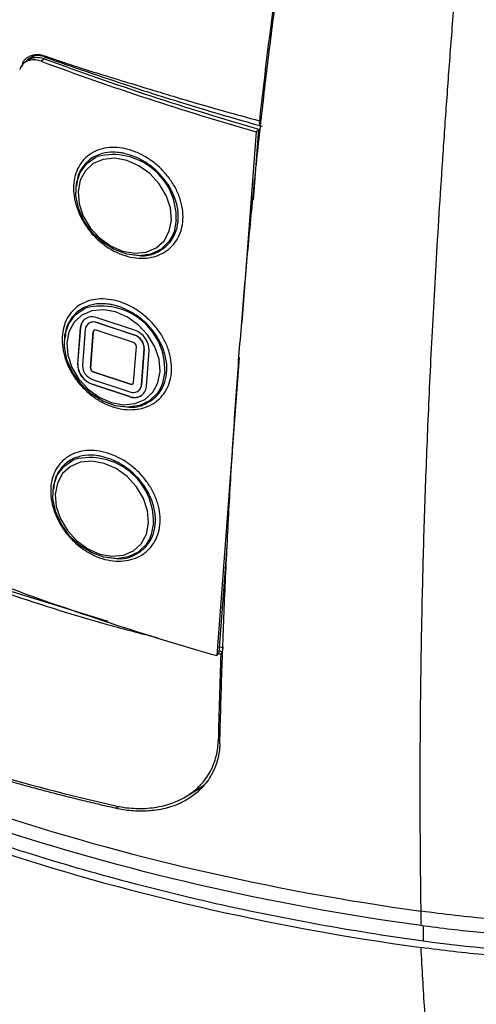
# Model space of a CAD drawing. Header units: millimetres. Extents: x 0 to 776, y 0 to 594.
# Tile 41 of 52: x 643 to 663, y 382 to 426. Entities that reach past the tile are written whole.
import ezdxf

# ---------------------------------------------------------------- set-up
doc = ezdxf.new("R2010")
doc.units = ezdxf.units.MM
doc.header["$LTSCALE"] = 2.75
doc.layers.add('DIMENSIONS', color=140, linetype='Continuous', lineweight=25)

msp = doc.modelspace()

# ---------------------------------------------------------------- linework, layer by layer
for p, q in [((643.109, 424.038), (643.111, 424.134)), ((643.319, 424.214), (643.174, 424.1)), ((644.075, 424.288), (643.93, 424.174)), ((653.586, 421.007), (652.94, 412.443)), ((653.456, 417.937), (653.697, 421.132)), ((653.697, 421.132), (653.586, 421.007)), ((645.494, 418.578), (645.489, 418.527)), ((647.751, 415.522), (648.419, 415.449)), ((648.382, 415.44), (648.418, 415.442)), ((648.122, 412.093), (646.446, 412.65)), ((645.689, 412.205), (645.567, 410.59)), ((645.572, 410.594), (645.694, 412.209)), ((645.689, 412.205), (645.694, 412.209)), ((645.909, 412.132), (645.788, 410.516)), ((646.023, 412.376), (646.018, 412.372)), ((648.08, 411.541), (646.404, 412.098)), ((646.43, 412.438), (646.434, 412.442)), ((648.106, 411.881), (646.43, 412.438)), ((646.434, 412.442), (648.11, 411.885)), ((644.981, 411.776), (644.976, 411.726)), ((646.262, 412.014), (646.14, 410.399)), ((646.145, 410.403), (646.267, 412.019)), ((646.262, 412.014), (646.267, 412.019)), ((648.106, 411.881), (648.11, 411.885)), ((648.081, 409.754), (648.203, 411.369)), ((648.434, 409.637), (648.556, 411.252)), ((648.56, 411.256), (648.439, 409.641)), ((648.556, 411.252), (648.56, 411.256)), ((648.654, 409.563), (648.776, 411.179)), ((652.822, 410.877), (651.813, 397.486)), ((645.567, 410.59), (645.572, 410.594)), ((646.14, 410.399), (646.145, 410.403)), ((646.238, 409.887), (647.914, 409.33)), ((646.263, 410.227), (646.268, 410.232)), ((646.263, 410.227), (647.939, 409.67)), ((647.944, 409.675), (646.268, 410.232)), ((646.222, 409.675), (646.226, 409.679)), ((646.222, 409.675), (647.898, 409.118)), ((647.902, 409.122), (646.226, 409.679)), ((647.939, 409.67), (647.944, 409.675)), ((648.434, 409.637), (648.439, 409.641)), ((647.898, 409.118), (647.902, 409.122)), ((648.325, 409.397), (648.33, 409.401)), ((647.238, 408.721), (647.906, 408.647)), ((647.869, 408.639), (647.905, 408.64)), ((644.469, 404.975), (644.464, 404.924)), ((651.927, 397.644), (652.282, 402.364)), ((646.725, 401.919), (647.393, 401.846)), ((647.356, 401.838), (647.393, 401.839)), ((642.178, 400.494), (646.923, 399.026)), ((651.813, 397.486), (651.913, 397.599)), ((651.995, 397.539), (651.885, 397.568)), ((651.931, 397.698), (652.072, 397.662)), ((651.944, 397.882), (652.111, 397.842)), ((651.879, 393.652), (651.958, 393.697)), ((650.375, 391.126), (650.788, 391.364)), ((650.783, 391.372), (651.246, 391.691)), ((647.281, 390.629), (647.44, 390.72)), ((660.984, 385.361), (660.984, 386.014)), ((661.1, 384.662), (661.1, 385.348))]:
    msp.add_line(p, q)
at = {"flags": 128}
for points in [[(649.817, 416.326), (649.666, 416.076), (649.312, 415.733), (648.86, 415.517), (648.337, 415.439), (647.776, 415.507), (647.214, 415.714), (646.684, 416.048), (646.22, 416.489), (645.852, 417.007), (645.602, 417.572), (645.487, 418.147), (645.513, 418.696), (645.679, 419.185), (645.974, 419.582), (646.38, 419.864), (646.458, 419.899)], [(645.588, 418.327), (645.635, 417.779), (645.821, 417.224), (646.134, 416.7), (646.553, 416.244), (647.049, 415.886), (647.588, 415.651), (648.134, 415.554), (648.649, 415.602), (649.098, 415.793), (649.452, 416.112), (649.684, 416.539), (649.781, 417.044), (649.734, 417.592), (649.548, 418.147), (649.235, 418.671), (648.816, 419.127), (648.32, 419.485), (647.781, 419.72), (647.235, 419.817), (646.72, 419.769), (646.27, 419.578), (645.917, 419.259), (645.685, 418.832), (645.588, 418.327)], [(649.995, 417.045), (649.898, 416.522), (649.817, 416.326)], [(649.305, 409.525), (649.153, 409.274), (648.799, 408.932), (648.347, 408.715), (647.824, 408.638), (647.264, 408.705), (646.701, 408.913), (646.171, 409.247), (645.707, 409.687), (645.339, 410.206), (645.09, 410.77), (644.974, 411.345), (645, 411.894), (645.166, 412.383), (645.461, 412.781), (645.867, 413.063), (645.945, 413.097)], [(645.076, 411.526), (645.122, 410.977), (645.308, 410.422), (645.621, 409.899), (646.04, 409.443), (646.536, 409.085), (647.075, 408.849), (647.621, 408.753), (648.136, 408.801), (648.586, 408.992), (648.939, 409.311), (649.171, 409.738), (649.268, 410.243), (649.221, 410.791), (649.035, 411.346), (648.722, 411.869), (648.303, 412.326), (647.807, 412.684), (647.268, 412.919), (646.722, 413.016), (646.207, 412.967), (645.758, 412.777), (645.405, 412.457), (645.172, 412.031), (645.076, 411.526)], [(649.482, 410.244), (649.385, 409.721), (649.305, 409.525)], [(648.792, 402.723), (648.64, 402.473), (648.287, 402.13), (647.834, 401.914), (647.311, 401.837), (646.751, 401.904), (646.188, 402.111), (645.658, 402.445), (645.195, 402.886), (644.827, 403.405), (644.577, 403.969), (644.461, 404.544), (644.487, 405.093), (644.653, 405.582), (644.948, 405.979), (645.355, 406.261), (645.432, 406.296)], [(644.563, 404.724), (644.609, 404.176), (644.795, 403.621), (645.109, 403.098), (645.527, 402.641), (646.023, 402.283), (646.563, 402.048), (647.108, 401.951), (647.624, 402), (648.073, 402.19), (648.426, 402.51), (648.659, 402.936), (648.755, 403.441), (648.709, 403.99), (648.522, 404.545), (648.209, 405.068), (647.79, 405.524), (647.295, 405.882), (646.755, 406.118), (646.209, 406.214), (645.694, 406.166), (645.245, 405.975), (644.892, 405.656), (644.659, 405.229), (644.563, 404.724)], [(648.969, 403.443), (648.872, 402.92), (648.792, 402.723)]]:
    msp.add_lwpolyline(points, dxfattribs=at)
for centre, radius, start, end in [((690.218, 548.989), 133.122, 249.65224, 254.02723), ((690.213, 548.708), 132.699, 249.65369, 254.0272), ((647.144, 417.131), 2.852, 358.2884, 103.9184), ((646.631, 410.329), 2.852, 358.2884, 103.9184), ((646.223, 412.163), 0.536, 65.4115, 175.56), ((646.211, 412.185), 0.518, 133.8584, 177.2787), ((646.277, 412.103), 0.368, 65.4115, 175.56), ((646.285, 412.063), 0.408, 68.4328, 129.8727), ((646.362, 412.007), 0.1, 65.4115, 175.56), ((646.366, 412.013), 0.099, 136.1569, 176.9195), ((647.822, 411.187), 0.954, 359.4816, 71.6832), ((647.9, 411.258), 0.656, 359.4816, 71.6832), ((647.904, 411.262), 0.656, 359.4816, 71.6832), ((648.024, 411.371), 0.179, 359.4816, 71.6832), ((646.521, 410.581), 0.954, 179.4816, 251.6832), ((646.526, 410.585), 0.954, 179.4816, 251.6832), ((646.444, 410.51), 0.656, 179.4816, 251.6832), ((646.319, 410.397), 0.179, 179.4816, 251.6832), ((646.324, 410.402), 0.179, 179.4816, 251.6832), ((648.12, 409.605), 0.536, 245.4115, 355.56), ((648.067, 409.665), 0.368, 245.4115, 355.56), ((647.981, 409.762), 0.1, 245.4115, 355.56), ((647.985, 409.779), 0.112, 248.5165, 307.9921), ((648.083, 409.658), 0.356, 313.8584, 357.2787), ((648.12, 409.674), 0.593, 248.4328, 309.8727), ((646.118, 403.528), 2.852, 358.2884, 103.9184), ((688.481, 525.582), 133.241, 249.71592, 254.02592)]:
    msp.add_arc(centre, radius, start, end)
for points in [[(654.712, 429.314), (654.344, 426.695), (654.016, 424.092), (653.725, 421.504)], [(643.09, 423.96), (643.097, 424.018), (643.104, 424.076), (643.11, 424.134)], [(625.348, 397.639), (634.835, 392.162), (647.322, 387.886), (660.986, 386.014)], [(651.995, 397.539), (651.95, 396.239), (651.911, 394.944), (651.879, 393.652)], [(660.984, 385.361), (647.321, 387.233), (634.834, 391.509), (625.348, 396.986)], [(625.348, 396.006), (634.835, 390.529), (647.323, 386.252), (660.987, 384.381)]]:
    msp.add_open_spline(points, degree=3)
for points, knots in [([(651.952, 393.53), (651.965, 394.074), (651.993, 395.159), (652.044, 396.785), (652.102, 398.404), (652.167, 400.015), (652.239, 401.62), (652.319, 403.217), (652.405, 404.807), (652.499, 406.39), (652.601, 407.965), (652.709, 409.534), (652.825, 411.095), (652.948, 412.649), (653.079, 414.196), (653.216, 415.736), (653.361, 417.268), (653.513, 418.793), (653.672, 420.312), (653.839, 421.822), (654.013, 423.326), (654.194, 424.823), (654.382, 426.312), (654.577, 427.794), (654.714, 428.782), (654.783, 429.273)], [0, 0, 0, 0, 0.046914, 0.093504, 0.139773, 0.185721, 0.23135, 0.276662, 0.321657, 0.366338, 0.410707, 0.454764, 0.498512, 0.541952, 0.585085, 0.627915, 0.670442, 0.712668, 0.754596, 0.796227, 0.837563, 0.878606, 0.919359, 0.959823, 1, 1, 1, 1]), ([(660.987, 386.014), (660.98, 386.575), (660.965, 387.7), (660.952, 389.394), (660.946, 391.097), (660.948, 392.81), (660.958, 394.532), (660.976, 396.265), (661.002, 398.007), (661.036, 399.761), (661.078, 401.526), (661.129, 403.303), (661.188, 405.093), (661.257, 406.917), (661.337, 408.806), (661.431, 410.788), (661.539, 412.872), (661.662, 415.059), (661.801, 417.35), (661.957, 419.747), (662.13, 422.253), (662.322, 424.869), (662.463, 426.659), (662.535, 427.57)], [0, 0, 0, 0, 0.042095, 0.084292, 0.126593, 0.169002, 0.211524, 0.254163, 0.296925, 0.339815, 0.38284, 0.426007, 0.469323, 0.512798, 0.558043, 0.605512, 0.655197, 0.707092, 0.7612, 0.817527, 0.876086, 0.9369, 1, 1, 1, 1]), ([(643.108, 424.137), (643.121, 424.156), (643.147, 424.196), (643.195, 424.248), (643.248, 424.297), (643.307, 424.342), (643.401, 424.398), (643.532, 424.455), (643.707, 424.486), (643.889, 424.479), (644.012, 424.442), (644.074, 424.423)], [0, 0, 0, 0, 0.066133, 0.133614, 0.202916, 0.27448, 0.348702, 0.520263, 0.682058, 0.839893, 1, 1, 1, 1]), ([(643.723, 424.462), (643.644, 424.428), (643.563, 424.393), (643.521, 424.318), (643.521, 424.317)], [0, 0, 0, 0, 0.986468, 1, 1, 1, 1]), ([(643.93, 424.174), (643.719, 424.252), (643.51, 424.258), (643.162, 424.124), (643.032, 423.987), (642.967, 423.803)], [0, 0, 0, 0, 0.5, 0.5, 1, 1, 1, 1]), ([(643.498, 424.355), (643.452, 424.332), (643.353, 424.285), (643.284, 424.198), (643.248, 424.151)], [0, 0, 0, 0, 0.4645323, 1, 1, 1, 1]), ([(643.325, 424.205), (643.384, 424.247), (643.518, 424.343), (643.787, 424.369), (643.984, 424.314), (644.075, 424.288)], [0, 0, 0, 0, 0.296688, 0.674555, 1, 1, 1, 1]), ([(644.123, 424.372), (644.016, 424.397), (643.817, 424.446), (643.603, 424.419), (643.515, 424.365), (643.498, 424.355)], [0, 0, 0, 0, 0.480739, 0.898721, 1, 1, 1, 1]), ([(644.123, 424.372), (644.109, 424.361), (644.094, 424.357), (644.075, 424.378), (644.072, 424.4), (644.074, 424.423)], [0, 0, 0, 0, 0.5, 0.5, 1, 1, 1, 1]), ([(644.074, 424.423), (644.218, 424.372), (644.54, 424.258), (645.076, 424.078), (645.715, 423.87), (646.604, 423.591), (647.65, 423.273), (648.747, 422.938), (649.785, 422.621), (650.898, 422.291), (652.232, 421.908), (653.204, 421.645), (653.726, 421.504)], [0, 0, 0, 0, 0.0464481, 0.1036731, 0.1716885, 0.250505, 0.3855015, 0.5004571, 0.592914, 0.7070103, 0.8427221, 1, 1, 1, 1]), ([(644.092, 424.362), (645.351, 423.924), (647.292, 423.248), (649.668, 422.491), (651.648, 421.881), (652.946, 421.513), (653.85, 421.258)], [0, 0, 0, 0, 0.3969607, 0.6117557, 0.7299304, 1, 1, 1, 1]), ([(653.725, 421.504), (653.724, 421.47), (653.722, 421.4), (653.747, 421.326), (653.778, 421.302), (653.79, 421.293)], [0, 0, 0, 0, 0.372864, 0.776417, 1, 1, 1, 1]), ([(649.39, 415.558), (649.265, 415.49), (648.993, 415.382), (648.541, 415.316), (648.064, 415.344), (647.579, 415.471), (647.105, 415.686), (646.662, 415.986), (646.262, 416.356), (645.924, 416.785), (645.657, 417.254), (645.475, 417.744), (645.38, 418.236), (645.381, 418.711), (645.473, 419.152), (645.658, 419.54), (645.923, 419.862), (646.263, 420.102), (646.662, 420.257), (647.106, 420.316), (647.578, 420.284), (648.06, 420.156), (648.535, 419.943), (648.984, 419.647), (649.392, 419.284), (649.739, 418.863), (650.014, 418.404), (650.203, 417.92), (650.303, 417.431), (650.303, 416.957), (650.209, 416.514), (650.02, 416.122), (649.748, 415.793), (649.516, 415.627), (649.39, 415.558)], [0, 0, 0, 0, 0.031233, 0.062602, 0.093955, 0.125251, 0.156478, 0.187665, 0.218883, 0.250159, 0.281438, 0.312695, 0.343891, 0.375101, 0.406305, 0.437611, 0.468905, 0.500168, 0.53139, 0.562669, 0.593893, 0.625104, 0.656291, 0.687546, 0.718808, 0.750044, 0.781255, 0.812486, 0.84371, 0.874945, 0.906176, 0.937463, 0.968738, 1, 1, 1, 1]), ([(648.419, 415.449), (648.435, 415.447), (648.713, 415.414), (649.127, 415.572), (649.579, 415.869), (649.871, 416.239), (650.054, 416.692), (650.111, 417.235), (650.019, 417.834), (649.737, 418.523), (649.204, 419.229), (648.438, 419.784), (647.884, 419.987), (647.611, 420.043), (647.569, 420.052), (647.419, 420.078), (647.106, 420.104), (646.606, 420.043), (646.111, 419.802), (645.765, 419.415), (645.555, 419.019), (645.533, 418.718), (645.523, 418.574)], [0, 0, 0, 0, 0.004878, 0.0847, 0.139715, 0.190072, 0.244709, 0.301722, 0.361079, 0.422742, 0.508262, 0.593559, 0.672845, 0.673315, 0.676668, 0.685673, 0.719216, 0.773453, 0.84835, 0.905427, 0.954657, 1, 1, 1, 1]), ([(648.878, 408.757), (648.752, 408.689), (648.481, 408.58), (648.028, 408.515), (647.551, 408.543), (647.066, 408.669), (646.593, 408.885), (646.149, 409.185), (645.749, 409.555), (645.411, 409.984), (645.144, 410.452), (644.962, 410.943), (644.867, 411.435), (644.869, 411.91), (644.961, 412.351), (645.145, 412.738), (645.411, 413.06), (645.751, 413.301), (646.149, 413.455), (646.593, 413.515), (647.065, 413.482), (647.547, 413.355), (648.022, 413.141), (648.471, 412.845), (648.879, 412.482), (649.226, 412.062), (649.502, 411.602), (649.691, 411.119), (649.79, 410.63), (649.79, 410.156), (649.697, 409.713), (649.507, 409.32), (649.235, 408.991), (649.003, 408.825), (648.878, 408.757)], [0, 0, 0, 0, 0.0312327, 0.0626016, 0.0939555, 0.1252507, 0.1564784, 0.1876654, 0.2188833, 0.2501593, 0.2814376, 0.3126948, 0.3438906, 0.3751013, 0.4063046, 0.4376108, 0.4689055, 0.5001675, 0.5313903, 0.5626692, 0.5938925, 0.6251038, 0.6562913, 0.6875463, 0.7188075, 0.7500443, 0.7812554, 0.8124858, 0.8437098, 0.8749454, 0.906176, 0.9374628, 0.9687377, 1, 1, 1, 1]), ([(647.906, 408.647), (647.922, 408.646), (648.2, 408.613), (648.614, 408.771), (649.067, 409.067), (649.358, 409.438), (649.541, 409.891), (649.598, 410.433), (649.506, 411.033), (649.224, 411.722), (648.692, 412.428), (647.925, 412.982), (647.371, 413.185), (647.099, 413.242), (647.057, 413.25), (646.907, 413.276), (646.593, 413.302), (646.093, 413.242), (645.598, 413), (645.252, 412.614), (645.043, 412.218), (645.021, 411.917), (645.01, 411.773)], [0, 0, 0, 0, 0.0048785, 0.0847002, 0.1397151, 0.1900724, 0.2447089, 0.3017222, 0.3610792, 0.4227422, 0.5082616, 0.5935586, 0.672845, 0.673315, 0.6766681, 0.6856731, 0.7192158, 0.7734528, 0.84835, 0.9054272, 0.9546572, 1, 1, 1, 1]), ([(648.365, 401.956), (648.239, 401.887), (647.968, 401.779), (647.516, 401.713), (647.038, 401.741), (646.553, 401.868), (646.08, 402.083), (645.636, 402.383), (645.237, 402.754), (644.899, 403.183), (644.631, 403.651), (644.449, 404.141), (644.355, 404.634), (644.356, 405.109), (644.448, 405.55), (644.633, 405.937), (644.898, 406.259), (645.238, 406.499), (645.636, 406.654), (646.081, 406.713), (646.552, 406.681), (647.035, 406.553), (647.51, 406.34), (647.959, 406.044), (648.366, 405.681), (648.713, 405.26), (648.989, 404.801), (649.178, 404.317), (649.277, 403.829), (649.278, 403.354), (649.184, 402.911), (648.995, 402.519), (648.723, 402.19), (648.491, 402.024), (648.365, 401.956)], [0, 0, 0, 0, 0.031233, 0.062602, 0.093955, 0.125251, 0.156478, 0.187665, 0.218883, 0.250159, 0.281438, 0.312695, 0.343891, 0.375101, 0.406305, 0.437611, 0.468905, 0.500168, 0.53139, 0.562669, 0.593893, 0.625104, 0.656291, 0.687546, 0.718808, 0.750044, 0.781255, 0.812486, 0.84371, 0.874945, 0.906176, 0.937463, 0.968738, 1, 1, 1, 1]), ([(647.393, 401.846), (647.409, 401.844), (647.687, 401.811), (648.102, 401.97), (648.554, 402.266), (648.845, 402.636), (649.029, 403.089), (649.086, 403.632), (648.994, 404.231), (648.712, 404.92), (648.179, 405.626), (647.412, 406.181), (646.859, 406.384), (646.586, 406.44), (646.544, 406.449), (646.394, 406.475), (646.081, 406.501), (645.58, 406.44), (645.086, 406.199), (644.74, 405.813), (644.53, 405.416), (644.508, 405.115), (644.497, 404.971)], [0, 0, 0, 0, 0.004878, 0.0847, 0.139715, 0.190072, 0.244709, 0.301722, 0.361079, 0.422742, 0.508262, 0.593559, 0.672845, 0.673315, 0.676668, 0.685673, 0.719216, 0.773453, 0.84835, 0.905427, 0.954657, 1, 1, 1, 1]), ([(649.16, 398.28), (648.425, 398.467), (646.01, 399.08), (643.72, 399.839), (642.128, 400.367)], [0, 0, 0, 0, 0.304347, 1, 1, 1, 1]), ([(647.281, 390.629), (647.021, 390.688), (646.501, 390.807), (645.729, 390.992), (644.963, 391.183), (644.204, 391.378), (643.453, 391.579), (642.709, 391.784), (641.972, 391.994), (641.242, 392.209), (640.52, 392.429), (639.806, 392.654), (639.098, 392.882), (638.399, 393.116), (637.707, 393.353), (637.022, 393.595), (636.345, 393.841), (635.434, 394.181), (634.296, 394.624), (632.943, 395.18), (631.616, 395.757), (630.315, 396.353), (629.041, 396.967), (627.795, 397.6), (626.576, 398.25), (625.787, 398.699), (625.393, 398.924)], [0, 0, 0, 0, 0.032167, 0.064216, 0.096145, 0.127955, 0.159644, 0.191212, 0.222658, 0.253981, 0.285179, 0.316253, 0.347201, 0.378023, 0.408716, 0.439281, 0.469717, 0.500022, 0.563108, 0.626052, 0.688841, 0.751462, 0.813902, 0.876147, 0.938185, 1, 1, 1, 1]), ([(625.423, 399.025), (627.011, 398.108), (628.658, 397.251), (632.068, 395.649), (633.829, 394.905), (637.462, 393.526), (639.335, 392.892), (643.195, 391.736), (645.184, 391.213), (647.214, 390.753)], [0, 0, 0, 0, 0.25, 0.25, 0.5, 0.5, 0.75, 0.75, 1, 1, 1, 1]), ([(651.913, 397.599), (651.915, 397.607), (651.917, 397.615), (651.919, 397.622), (651.921, 397.63), (651.924, 397.637), (651.927, 397.644)], [0, 0, 0, 0, 0.516655, 0.516655, 0.516655, 1, 1, 1, 1]), ([(652.072, 397.662), (652.063, 397.657), (652.054, 397.65), (652.045, 397.641), (652.036, 397.633), (652.028, 397.623), (652.021, 397.612), (652.014, 397.601), (652.008, 397.59), (652.004, 397.579), (652, 397.568), (651.997, 397.558), (651.996, 397.548), (651.996, 397.545), (651.995, 397.542), (651.995, 397.539)], [0, 0, 0, 0, 0.0000388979, 0.0000388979, 0.0000388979, 0.0000778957, 0.0000778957, 0.0000778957, 0.0001151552, 0.0001151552, 0.0001151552, 0.0001493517, 0.0001493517, 0.0001493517, 0.0001595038, 0.0001595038, 0.0001595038, 0.0001595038]), ([(661.1, 384.662), (657.684, 385.13), (654.39, 385.74), (647.954, 387.23), (644.836, 388.105), (635.872, 391.067), (630.413, 393.49), (625.702, 396.21)], [0, 0, 0, 0, 0.25, 0.25, 0.5, 0.5, 1, 1, 1, 1]), ([(647.214, 390.753), (647.507, 390.686), (647.797, 390.646), (648.367, 390.613), (648.648, 390.621), (649.198, 390.689), (649.46, 390.747), (649.957, 390.911), (650.195, 391.018), (650.634, 391.28), (650.832, 391.432), (651.097, 391.691), (651.18, 391.783), (651.333, 391.978), (651.405, 392.082), (651.596, 392.403), (651.695, 392.632), (651.833, 393.121), (651.873, 393.382), (651.879, 393.652)], [0, 0, 0, 0, 0.125, 0.125, 0.25, 0.25, 0.375, 0.375, 0.5, 0.5, 0.625, 0.625, 0.6875, 0.6875, 0.75, 0.75, 0.875, 0.875, 1, 1, 1, 1]), ([(651.952, 393.53), (651.949, 393.472), (651.945, 393.355), (651.926, 393.183), (651.898, 393.014), (651.862, 392.848), (651.815, 392.686), (651.76, 392.526), (651.695, 392.37), (651.621, 392.218), (651.445, 391.903), (651.105, 391.464), (650.507, 391.006), (649.799, 390.684), (649.165, 390.545), (648.665, 390.501), (648.325, 390.495), (647.98, 390.514), (647.632, 390.556), (647.399, 390.605), (647.281, 390.629)], [0, 0, 0, 0, 0.0275805, 0.0550777, 0.0825539, 0.1100717, 0.1376934, 0.1654805, 0.1934935, 0.2217916, 0.2504319, 0.3749055, 0.4996876, 0.6233296, 0.7489104, 0.7995136, 0.8496809, 0.8996542, 0.9496788, 1, 1, 1, 1]), ([(683.803, 389.747), (683.065, 389.322), (682.324, 388.897), (680.754, 388.104), (679.927, 387.734), (677.307, 386.748), (675.375, 386.255), (671.349, 385.623), (669.256, 385.482), (666.128, 385.519), (665.087, 385.573), (663.023, 385.751), (662.002, 385.875), (660.987, 386.014)], [0, 0, 0, 0, 0.125, 0.125, 0.25, 0.25, 0.5, 0.5, 0.75, 0.75, 0.875, 0.875, 1, 1, 1, 1]), ([(683.803, 389.094), (683.592, 388.973), (683.188, 388.741), (682.599, 388.414), (682.057, 388.121), (681.305, 387.731), (680.336, 387.267), (679.072, 386.745), (677.756, 386.29), (676.359, 385.889), (674.902, 385.552), (672.911, 385.191), (670.334, 384.9), (667.867, 384.829), (666.047, 384.879), (664.866, 384.946), (663.624, 385.048), (662.321, 385.185), (661.438, 385.301), (660.984, 385.361)], [0, 0, 0, 0, 0.035644, 0.068297, 0.097966, 0.12466, 0.189421, 0.248746, 0.310903, 0.373054, 0.435587, 0.498885, 0.623018, 0.74912, 0.793928, 0.841323, 0.891409, 0.944277, 1, 1, 1, 1]), ([(683.449, 388.318), (681.974, 387.467), (680.482, 386.655), (677.078, 385.373), (675.195, 384.892), (671.265, 384.275), (669.219, 384.138), (665.139, 384.187), (663.129, 384.384), (661.1, 384.662)], [0, 0, 0, 0, 0.25, 0.25, 0.5, 0.5, 0.75, 0.75, 1, 1, 1, 1]), ([(683.803, 388.114), (683.104, 387.711), (682.402, 387.308), (680.898, 386.539), (680.097, 386.174), (678.369, 385.508), (677.444, 385.209), (675.491, 384.694), (674.463, 384.48), (672.356, 384.146), (671.276, 384.027), (669.121, 383.884), (668.046, 383.859), (665.942, 383.893), (664.915, 383.952), (662.917, 384.13), (661.948, 384.249), (660.987, 384.381)], [0, 0, 0, 0, 0.125, 0.125, 0.25, 0.25, 0.375, 0.375, 0.5, 0.5, 0.625, 0.625, 0.75, 0.75, 0.875, 0.875, 1, 1, 1, 1]), ([(626.896, 385.323), (627.115, 385.198), (627.551, 384.948), (628.217, 384.577), (628.892, 384.21), (629.575, 383.847), (630.268, 383.487), (630.97, 383.131), (631.68, 382.779), (632.399, 382.431), (633.127, 382.088), (633.863, 381.748), (634.607, 381.413), (635.36, 381.083), (636.121, 380.757), (636.89, 380.436), (637.667, 380.119), (638.451, 379.808), (639.244, 379.501), (640.044, 379.2), (640.851, 378.903), (641.665, 378.612), (642.487, 378.327), (643.316, 378.047), (644.152, 377.772), (644.714, 377.594), (644.995, 377.504)], [0, 0, 0, 0, 0.040642, 0.081395, 0.122256, 0.163222, 0.204289, 0.245455, 0.286717, 0.328071, 0.369514, 0.411044, 0.452658, 0.494352, 0.536125, 0.577972, 0.619891, 0.66188, 0.703937, 0.746057, 0.788239, 0.830481, 0.87278, 0.915135, 0.957542, 1, 1, 1, 1]), ([(627.092, 385.004), (627.884, 384.558), (629.351, 383.73), (631.476, 382.645), (633.285, 381.774), (634.803, 381.084), (635.989, 380.569), (636.935, 380.171), (637.707, 379.855), (638.55, 379.519), (639.62, 379.104), (641.074, 378.564), (642.958, 377.898), (644.384, 377.438), (645.167, 377.186)], [0, 0, 0, 0, 0.1463324, 0.2712461, 0.3750522, 0.4579221, 0.5267888, 0.5716358, 0.6128691, 0.6520952, 0.7073163, 0.7836148, 0.8811061, 1, 1, 1, 1]), ([(662.884, 362.82), (662.841, 363.161), (662.756, 363.846), (662.631, 364.886), (662.508, 365.943), (662.387, 367.018), (662.268, 368.11), (662.152, 369.222), (662.038, 370.353), (661.926, 371.505), (661.818, 372.679), (661.712, 373.876), (661.609, 375.096), (661.51, 376.34), (661.413, 377.611), (661.321, 378.908), (661.231, 380.233), (661.146, 381.588), (661.064, 382.972), (661.013, 383.908), (660.987, 384.381)], [0, 0, 0, 0, 0.0503569, 0.1011432, 0.1523875, 0.20412, 0.2563723, 0.3091773, 0.3625696, 0.4165852, 0.4712614, 0.5266372, 0.5827531, 0.639651, 0.6973743, 0.7559681, 0.8154788, 0.8759544, 0.9374445, 1, 1, 1, 1]), ([(644.676, 375.984), (644.427, 376.065), (643.929, 376.226), (643.187, 376.475), (642.451, 376.727), (641.72, 376.984), (640.994, 377.245), (640.275, 377.511), (639.561, 377.781), (638.853, 378.055), (638.15, 378.333), (637.454, 378.615), (636.764, 378.9), (636.08, 379.19), (635.402, 379.484), (634.731, 379.781), (634.065, 380.082), (633.407, 380.386), (632.755, 380.694), (632.11, 381.005), (631.471, 381.32), (630.839, 381.638), (630.215, 381.959), (629.597, 382.284), (628.986, 382.611), (628.383, 382.942), (627.786, 383.275), (627.394, 383.5), (627.198, 383.612)], [0, 0, 0, 0, 0.039038, 0.078045, 0.117019, 0.155959, 0.194863, 0.233729, 0.272556, 0.311341, 0.350083, 0.38878, 0.427429, 0.46603, 0.504578, 0.543073, 0.581512, 0.619893, 0.658214, 0.696472, 0.734665, 0.772791, 0.810847, 0.848831, 0.886741, 0.924574, 0.962328, 1, 1, 1, 1])]:
    msp.add_open_spline(points, degree=3, knots=knots)
at = {"layer": 'DIMENSIONS'}
msp.add_open_spline([(700.05, 385.076), (776.101, 327.818), (655.753, 374.66), (666.797, 318.056)], degree=3, dxfattribs=at)

doc.saveas('drawing.dxf')
